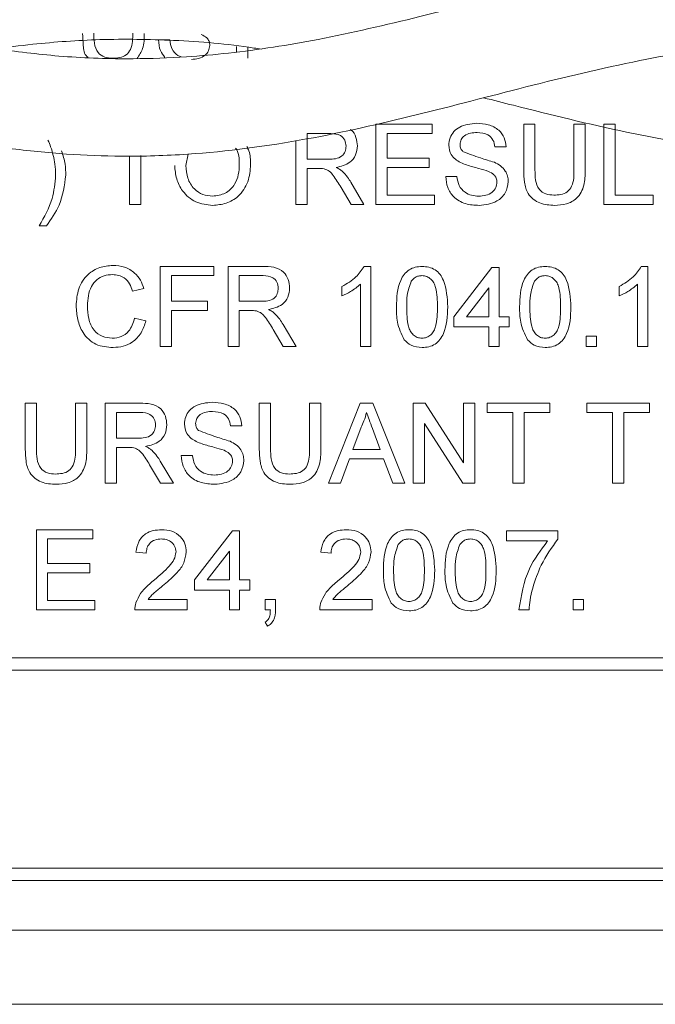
# Paper-space layout 'Sheet1' of a CAD drawing. Header units: millimetres. Extents: x 0 to 864, y 0 to 559.
# Tile 23 of 79: x 384 to 397, y 425 to 446. Entities that reach past the tile are written whole.
import ezdxf

# ---------------------------------------------------------------- set-up
doc = ezdxf.new("R2010")
doc.units = ezdxf.units.MM

psp = doc.layouts.new('Sheet1')

# ---------------------------------------------------------------- linework, layer by layer
at = {"color": 7, "linetype": 'Continuous', "lineweight": 15}
for p, q in [((386.714, 445.255), (386.946, 445.255)), ((388.315, 445.008), (388.315, 445.121)), ((388.546, 445.099), (388.546, 444.876)), ((391.174, 443.522), (392.332, 443.522)), ((391.174, 441.879), (391.174, 443.522)), ((392.332, 443.522), (392.332, 443.332)), ((394.207, 442.577), (394.207, 443.522)), ((394.207, 443.522), (394.438, 443.522)), ((394.438, 443.522), (394.438, 442.587)), ((395.238, 443.522), (395.47, 443.522)), ((395.238, 442.587), (395.238, 443.522)), ((395.47, 443.522), (395.47, 442.577)), ((395.849, 441.879), (395.849, 443.522)), ((395.849, 443.522), (396.081, 443.522)), ((396.081, 443.522), (396.081, 442.069)), ((390.253, 443.332), (389.763, 443.332)), ((389.763, 443.332), (389.763, 442.806)), ((392.332, 443.332), (391.406, 443.332)), ((391.406, 443.332), (391.406, 442.827)), ((389.531, 441.879), (389.531, 443.193)), ((393.849, 443.058), (393.617, 443.058)), ((386.12, 441.879), (386.12, 442.873)), ((386.352, 442.88), (386.352, 441.879)), ((387.326, 442.911), (387.278, 442.676)), ((389.763, 442.806), (390.203, 442.806)), ((391.406, 442.827), (392.269, 442.827)), ((392.269, 442.827), (392.269, 442.637)), ((390, 442.616), (389.763, 442.616)), ((389.763, 442.616), (389.763, 441.879)), ((392.269, 442.637), (391.406, 442.637)), ((391.406, 442.637), (391.406, 442.069)), ((392.606, 442.448), (392.838, 442.448)), ((390.66, 442.332), (390.93, 441.879)), ((390.664, 441.879), (390.459, 442.226)), ((391.406, 442.069), (392.374, 442.069)), ((392.374, 442.069), (392.374, 441.879)), ((396.081, 442.069), (396.86, 442.069)), ((396.86, 442.069), (396.86, 441.879)), ((386.352, 441.879), (386.12, 441.879)), ((389.763, 441.879), (389.531, 441.879)), ((390.93, 441.879), (390.664, 441.879)), ((392.374, 441.879), (391.174, 441.879)), ((396.86, 441.879), (395.849, 441.879)), ((384.414, 441.437), (384.267, 441.437)), ((386.752, 438.963), (386.752, 440.606)), ((386.752, 440.606), (387.847, 440.606)), ((387.847, 440.606), (387.847, 440.417)), ((388.142, 438.963), (388.142, 440.606)), ((388.142, 440.606), (388.854, 440.606)), ((390.933, 440.606), (391.069, 440.606)), ((391.069, 440.606), (391.069, 438.963)), ((392.775, 439.574), (393.554, 440.585)), ((393.554, 440.585), (393.701, 440.585)), ((393.701, 440.585), (393.701, 439.574)), ((396.619, 440.606), (396.755, 440.606)), ((396.755, 440.606), (396.755, 438.963)), ((386.983, 440.417), (386.983, 439.89)), ((387.847, 440.417), (386.983, 440.417)), ((388.863, 440.417), (388.373, 440.417)), ((388.373, 440.417), (388.373, 439.89)), ((390.858, 438.963), (390.858, 440.243)), ((396.544, 438.963), (396.544, 440.243)), ((386.415, 440.15), (386.183, 440.1)), ((390.479, 440.001), (390.479, 440.195)), ((393.491, 440.166), (393.035, 439.574)), ((393.491, 439.574), (393.491, 440.166)), ((396.165, 440.001), (396.165, 440.195)), ((386.983, 439.89), (387.72, 439.89)), ((387.72, 439.89), (387.72, 439.701)), ((388.373, 439.89), (388.813, 439.89)), ((386.983, 439.701), (386.983, 438.963)), ((387.72, 439.701), (386.983, 439.701)), ((388.61, 439.701), (388.373, 439.701)), ((388.373, 439.701), (388.373, 438.963)), ((386.225, 439.543), (386.457, 439.489)), ((389.27, 439.417), (389.54, 438.963)), ((392.775, 439.364), (392.775, 439.574)), ((393.035, 439.574), (393.491, 439.574)), ((393.701, 439.574), (393.912, 439.574)), ((393.912, 439.574), (393.912, 439.364)), ((389.274, 438.963), (389.07, 439.31)), ((393.491, 439.364), (392.775, 439.364)), ((393.491, 438.963), (393.491, 439.364)), ((393.701, 439.364), (393.701, 438.963)), ((393.912, 439.364), (393.701, 439.364)), ((395.491, 439.174), (395.702, 439.174)), ((395.491, 438.963), (395.491, 439.174)), ((395.702, 439.174), (395.702, 438.963)), ((386.983, 438.963), (386.752, 438.963)), ((388.373, 438.963), (388.142, 438.963)), ((389.54, 438.963), (389.274, 438.963)), ((391.069, 438.963), (390.858, 438.963)), ((393.701, 438.963), (393.491, 438.963)), ((395.702, 438.963), (395.491, 438.963)), ((396.755, 438.963), (396.544, 438.963)), ((383.981, 436.853), (383.981, 437.798)), ((383.981, 437.798), (384.213, 437.798)), ((384.213, 437.798), (384.213, 436.864)), ((385.013, 437.798), (385.244, 437.798)), ((385.013, 436.864), (385.013, 437.798)), ((385.244, 437.798), (385.244, 436.853)), ((385.624, 436.156), (385.624, 437.798)), ((385.624, 437.798), (386.336, 437.798)), ((386.345, 437.609), (385.855, 437.609)), ((385.855, 437.609), (385.855, 437.082)), ((388.782, 436.853), (388.782, 437.798)), ((388.782, 437.798), (389.014, 437.798)), ((389.014, 437.798), (389.014, 436.864)), ((389.814, 437.798), (390.046, 437.798)), ((389.814, 436.864), (389.814, 437.798)), ((390.046, 437.798), (390.046, 436.853)), ((390.2, 436.156), (390.852, 437.798)), ((390.852, 437.798), (391.114, 437.798)), ((391.114, 437.798), (391.766, 436.156)), ((391.941, 436.156), (391.941, 437.798)), ((391.941, 437.798), (392.186, 437.798)), ((392.186, 437.798), (392.973, 436.573)), ((392.973, 436.573), (392.973, 437.798)), ((392.973, 437.798), (393.205, 437.798)), ((393.205, 437.798), (393.205, 436.156)), ((393.457, 437.798), (394.742, 437.798)), ((393.457, 437.609), (393.457, 437.798)), ((393.984, 437.609), (393.457, 437.609)), ((393.984, 436.156), (393.984, 437.609)), ((394.742, 437.609), (394.216, 437.609)), ((394.216, 437.609), (394.216, 436.156)), ((394.742, 437.798), (394.742, 437.609)), ((395.5, 437.609), (395.5, 437.798)), ((395.5, 437.798), (396.785, 437.798)), ((396.027, 437.609), (395.5, 437.609)), ((396.027, 436.156), (396.027, 437.609)), ((396.785, 437.609), (396.258, 437.609)), ((396.258, 437.609), (396.258, 436.156)), ((396.785, 437.798), (396.785, 437.609)), ((388.424, 437.335), (388.193, 437.335)), ((390.871, 437.306), (390.703, 436.851)), ((391.263, 436.851), (391.104, 437.283)), ((392.96, 436.156), (392.173, 437.382)), ((392.173, 437.382), (392.173, 436.156)), ((385.855, 437.082), (386.295, 437.082)), ((386.092, 436.893), (385.855, 436.893)), ((385.855, 436.893), (385.855, 436.156)), ((390.703, 436.851), (391.263, 436.851)), ((386.752, 436.609), (387.022, 436.156)), ((387.182, 436.724), (387.414, 436.724)), ((390.633, 436.661), (390.446, 436.156)), ((391.333, 436.661), (390.633, 436.661)), ((391.52, 436.156), (391.333, 436.661)), ((386.756, 436.156), (386.551, 436.503)), ((385.855, 436.156), (385.624, 436.156)), ((387.022, 436.156), (386.756, 436.156)), ((390.446, 436.156), (390.2, 436.156)), ((391.766, 436.156), (391.52, 436.156)), ((392.173, 436.156), (391.941, 436.156)), ((393.205, 436.156), (392.96, 436.156)), ((394.216, 436.156), (393.984, 436.156)), ((396.258, 436.156), (396.027, 436.156)), ((384.21, 433.561), (384.21, 435.204)), ((384.21, 435.204), (385.368, 435.204)), ((385.368, 435.204), (385.368, 435.014)), ((387.453, 434.172), (388.232, 435.183)), ((388.232, 435.183), (388.379, 435.183)), ((388.379, 435.183), (388.379, 434.172)), ((393.855, 434.972), (393.855, 435.183)), ((393.855, 435.183), (394.908, 435.183)), ((394.908, 435.183), (394.908, 435.012)), ((385.368, 435.014), (384.441, 435.014)), ((384.441, 435.014), (384.441, 434.509)), ((394.697, 434.972), (393.855, 434.972)), ((386.463, 434.719), (386.252, 434.74)), ((388.169, 434.763), (387.713, 434.172)), ((388.169, 434.172), (388.169, 434.763)), ((390.254, 434.719), (390.043, 434.74)), ((384.441, 434.509), (385.305, 434.509)), ((385.305, 434.509), (385.305, 434.319)), ((385.305, 434.319), (384.441, 434.319)), ((384.441, 434.319), (384.441, 433.751)), ((387.453, 433.961), (387.453, 434.172)), ((387.713, 434.172), (388.169, 434.172)), ((388.379, 434.172), (388.59, 434.172)), ((388.59, 434.172), (388.59, 433.961)), ((388.169, 433.961), (387.453, 433.961)), ((388.169, 433.561), (388.169, 433.961)), ((388.59, 433.961), (388.379, 433.961)), ((388.379, 433.961), (388.379, 433.561)), ((386.502, 433.772), (387.305, 433.772)), ((387.305, 433.772), (387.305, 433.561)), ((388.906, 433.561), (388.906, 433.772)), ((388.906, 433.772), (389.116, 433.772)), ((389.116, 433.772), (389.116, 433.561)), ((390.292, 433.772), (391.096, 433.772)), ((391.096, 433.772), (391.096, 433.561)), ((395.223, 433.561), (395.223, 433.772)), ((395.223, 433.772), (395.434, 433.772)), ((395.434, 433.772), (395.434, 433.561)), ((385.41, 433.561), (384.21, 433.561)), ((384.441, 433.751), (385.41, 433.751)), ((385.41, 433.751), (385.41, 433.561)), ((387.305, 433.561), (386.231, 433.561)), ((388.379, 433.561), (388.169, 433.561)), ((389.01, 433.561), (388.906, 433.561)), ((391.096, 433.561), (390.022, 433.561)), ((394.318, 433.561), (394.107, 433.561)), ((395.434, 433.561), (395.223, 433.561)), ((388.948, 433.224), (388.906, 433.308)), ((339.429, 432.577), (402.929, 432.577)), ((339.175, 432.323), (403.183, 432.323)), ((339.683, 428.259), (402.675, 428.259)), ((339.683, 428.005), (402.675, 428.005)), ((339.683, 426.989), (402.675, 426.989)), ((410.041, 425.465), (296.757, 425.465))]:
    psp.add_line(p, q, dxfattribs=at)
for points, knots in [([(393.39, 446.068), (393.053, 446.155), (392.015, 446.422), (390.363, 446.817), (388.761, 447.09), (387.544, 447.216), (386.487, 447.276), (385.227, 447.265), (383.352, 447.104), (381.149, 446.681), (378.836, 446.079), (376.842, 445.567), (375.1, 445.192), (373.507, 444.961), (372.017, 444.854), (370.498, 444.879), (369.424, 444.958), (368.852, 445.056), (368.827, 445.061)], [0, 0, 0, 0, 0.041116, 0.126839, 0.201641, 0.236586, 0.275529, 0.331082, 0.391614, 0.504354, 0.599834, 0.673973, 0.748088, 0.812627, 0.868732, 0.930012, 0.996911, 1, 1, 1, 1]), ([(407.99, 446.067), (407.458, 446.205), (406.105, 446.556), (403.826, 447.055), (401.207, 447.328), (398.721, 447.208), (396.428, 446.822), (394.268, 446.301), (392.118, 445.732), (390.072, 445.257), (388.477, 445.006), (387.212, 444.894), (386.079, 444.854), (384.791, 444.891), (383.873, 445.007), (383.432, 445.063)], [0, 0, 0, 0, 0.064975, 0.165211, 0.278252, 0.384403, 0.470715, 0.557841, 0.648267, 0.733284, 0.808073, 0.843296, 0.887753, 0.946051, 1, 1, 1, 1]), ([(385.262, 444.899), (385.257, 444.903), (385.189, 444.956), (385.171, 445.148), (385.161, 445.305), (385.156, 445.384)], [0, 0, 0, 0, 0.031432, 0.514513, 1, 1, 1, 1]), ([(385.387, 445.395), (385.388, 445.326), (385.389, 445.187), (385.45, 444.992), (385.609, 444.888), (385.718, 444.88), (385.773, 444.876)], [0, 0, 0, 0, 0.281788, 0.560122, 0.779386, 1, 1, 1, 1]), ([(385.773, 444.876), (385.822, 444.878), (385.918, 444.883), (386.059, 444.933), (386.187, 445.112), (386.187, 445.278), (386.188, 445.395)], [0, 0, 0, 0, 0.187561, 0.374239, 0.559719, 1, 1, 1, 1]), ([(386.419, 445.384), (386.421, 445.278), (386.424, 445.091), (386.319, 444.938), (386.274, 444.871)], [0, 0, 0, 0, 0.564698, 1, 1, 1, 1]), ([(387.767, 445.142), (387.764, 445.17), (387.759, 445.227), (387.699, 445.313), (387.633, 445.344), (387.592, 445.363)], [0, 0, 0, 0, 0.280089, 0.55997, 1, 1, 1, 1]), ([(393.384, 444.067), (393.588, 444.015), (394.565, 443.767), (396.105, 443.384), (397.975, 443.046), (399.464, 442.892), (400.636, 442.859), (401.544, 442.882), (402.429, 442.942), (403.518, 443.071), (405.192, 443.363), (407.269, 443.873), (409.652, 444.503), (412.011, 445.022), (414.312, 445.286), (416.32, 445.278), (417.484, 445.126), (417.945, 445.066)], [0, 0, 0, 0, 0.0248691, 0.1193259, 0.1879386, 0.253393, 0.300813, 0.3318904, 0.3650213, 0.4089109, 0.4650594, 0.5693503, 0.6624103, 0.7560686, 0.8576991, 0.9435967, 1, 1, 1, 1]), ([(364.182, 444.067), (364.519, 443.98), (365.557, 443.713), (367.21, 443.317), (368.811, 443.045), (370.028, 442.919), (371.086, 442.859), (372.345, 442.87), (374.22, 443.031), (376.423, 443.454), (378.736, 444.056), (380.73, 444.568), (382.472, 444.942), (384.065, 445.174), (385.555, 445.281), (387.074, 445.257), (388.175, 445.173), (388.773, 445.07), (388.825, 445.061)], [0, 0, 0, 0, 0.0409828, 0.1264285, 0.2009881, 0.2358205, 0.2746371, 0.3300103, 0.3903459, 0.5027215, 0.5978919, 0.6717913, 0.7456665, 0.8099966, 0.8659194, 0.9270018, 0.9936838, 1, 1, 1, 1]), ([(378.779, 444.067), (378.926, 444.03), (379.846, 443.797), (381.468, 443.387), (383.338, 443.049), (384.812, 442.901), (386.036, 442.853), (387.669, 442.904), (389.691, 443.172), (392.001, 443.701), (394.28, 444.304), (396.369, 444.809), (398.225, 445.123), (399.669, 445.255), (400.917, 445.276), (402.038, 445.233), (402.786, 445.143), (403.183, 445.095)], [0, 0, 0, 0, 0.018114, 0.113159, 0.199181, 0.247824, 0.294449, 0.350158, 0.450043, 0.541922, 0.634173, 0.730126, 0.798781, 0.862447, 0.907988, 0.95124, 1, 1, 1, 1]), ([(386.848, 444.891), (386.813, 444.938), (386.733, 445.045), (386.721, 445.179), (386.714, 445.255)], [0, 0, 0, 0, 0.432651, 1, 1, 1, 1]), ([(386.946, 445.255), (386.955, 445.193), (386.975, 445.07), (387.076, 444.944), (387.157, 444.912), (387.181, 444.903)], [0, 0, 0, 0, 0.41794, 0.832023, 1, 1, 1, 1]), ([(387.392, 444.855), (387.441, 444.858), (387.54, 444.864), (387.667, 444.925), (387.75, 445.026), (387.762, 445.103), (387.767, 445.142)], [0, 0, 0, 0, 0.280917, 0.560813, 0.780502, 1, 1, 1, 1]), ([(392.669, 443.093), (392.675, 443.143), (392.686, 443.245), (392.768, 443.378), (392.946, 443.514), (393.118, 443.531), (393.239, 443.543)], [0, 0, 0, 0, 0.187029, 0.374124, 0.56114, 1, 1, 1, 1]), ([(393.239, 443.543), (393.321, 443.538), (393.483, 443.527), (393.693, 443.424), (393.822, 443.25), (393.84, 443.122), (393.849, 443.058)], [0, 0, 0, 0, 0.2807972, 0.5601508, 0.7798767, 1, 1, 1, 1]), ([(390.563, 443.074), (390.558, 443.117), (390.548, 443.203), (390.434, 443.321), (390.322, 443.328), (390.253, 443.332)], [0, 0, 0, 0, 0.280406, 0.559981, 1, 1, 1, 1]), ([(390.644, 443.416), (390.653, 443.412), (390.716, 443.384), (390.774, 443.252), (390.788, 443.136), (390.795, 443.079)], [0, 0, 0, 0, 0.075566, 0.537385, 1, 1, 1, 1]), ([(393.249, 443.353), (393.204, 443.352), (393.115, 443.348), (392.996, 443.302), (392.915, 443.213), (392.906, 443.143), (392.901, 443.108)], [0, 0, 0, 0, 0.28129, 0.56082, 0.78068, 1, 1, 1, 1]), ([(393.617, 443.058), (393.608, 443.107), (393.59, 443.205), (393.458, 443.34), (393.328, 443.348), (393.249, 443.353)], [0, 0, 0, 0, 0.281097, 0.560287, 1, 1, 1, 1]), ([(384.555, 442.884), (384.539, 442.944), (384.511, 443.05), (384.467, 443.152), (384.448, 443.196)], [0, 0, 0, 0, 0.559967, 1, 1, 1, 1]), ([(388.529, 443.065), (388.543, 443.036), (388.601, 442.923), (388.603, 442.794), (388.605, 442.698)], [0, 0, 0, 0, 0.250939, 1, 1, 1, 1]), ([(390.203, 442.806), (390.251, 442.807), (390.346, 442.808), (390.478, 442.855), (390.551, 442.961), (390.559, 443.036), (390.563, 443.074)], [0, 0, 0, 0, 0.281563, 0.560238, 0.779872, 1, 1, 1, 1]), ([(390.795, 443.079), (390.788, 443.015), (390.775, 442.887), (390.623, 442.697), (390.459, 442.66), (390.359, 442.637)], [0, 0, 0, 0, 0.280517, 0.560502, 1, 1, 1, 1]), ([(392.912, 442.738), (392.875, 442.759), (392.801, 442.801), (392.695, 442.916), (392.679, 443.026), (392.669, 443.093)], [0, 0, 0, 0, 0.281445, 0.562273, 1, 1, 1, 1]), ([(392.901, 443.108), (392.904, 443.077), (392.909, 443.023), (392.944, 442.981), (392.96, 442.963)], [0, 0, 0, 0, 0.559617, 1, 1, 1, 1]), ([(384.604, 442.479), (384.601, 442.556), (384.596, 442.692), (384.568, 442.825), (384.555, 442.884)], [0, 0, 0, 0, 0.55993, 1, 1, 1, 1]), ([(384.727, 442.975), (384.755, 442.885), (384.806, 442.723), (384.812, 442.554), (384.814, 442.48)], [0, 0, 0, 0, 0.559823, 1, 1, 1, 1]), ([(388.373, 442.699), (388.373, 442.792), (388.373, 442.912), (388.312, 443.012), (388.297, 443.035)], [0, 0, 0, 0, 0.7666923, 1, 1, 1, 1]), ([(392.96, 442.963), (393.079, 442.918), (393.291, 442.837), (393.509, 442.771), (393.606, 442.742)], [0, 0, 0, 0, 0.558382, 1, 1, 1, 1]), ([(387.826, 441.858), (387.707, 441.872), (387.47, 441.899), (387.207, 442.123), (387.071, 442.4), (387.055, 442.586), (387.047, 442.679)], [0, 0, 0, 0, 0.2796, 0.558765, 0.77931, 1, 1, 1, 1]), ([(387.278, 442.676), (387.284, 442.588), (387.295, 442.413), (387.427, 442.198), (387.618, 442.067), (387.756, 442.054), (387.825, 442.048)], [0, 0, 0, 0, 0.2806566, 0.559885, 0.7798492, 1, 1, 1, 1]), ([(387.825, 442.048), (387.915, 442.059), (388.095, 442.082), (388.282, 442.27), (388.363, 442.488), (388.37, 442.629), (388.373, 442.699)], [0, 0, 0, 0, 0.2791, 0.558192, 0.778806, 1, 1, 1, 1]), ([(388.605, 442.698), (388.595, 442.577), (388.574, 442.337), (388.382, 442.045), (388.109, 441.885), (387.92, 441.867), (387.826, 441.858)], [0, 0, 0, 0, 0.280353, 0.559502, 0.779635, 1, 1, 1, 1]), ([(393.484, 442.556), (393.419, 442.577), (393.312, 442.611), (393.161, 442.649), (393.033, 442.686), (392.952, 442.72), (392.912, 442.738)], [0, 0, 0, 0, 0.339939, 0.560025, 0.780082, 1, 1, 1, 1]), ([(393.606, 442.742), (393.649, 442.72), (393.736, 442.676), (393.83, 442.575), (393.883, 442.46), (393.888, 442.384), (393.891, 442.345)], [0, 0, 0, 0, 0.280371, 0.559909, 0.779859, 1, 1, 1, 1]), ([(384.267, 441.437), (384.371, 441.619), (384.558, 441.944), (384.59, 442.316), (384.604, 442.479)], [0, 0, 0, 0, 0.560024, 1, 1, 1, 1]), ([(384.814, 442.48), (384.786, 442.267), (384.734, 441.886), (384.512, 441.574), (384.414, 441.437)], [0, 0, 0, 0, 0.558713, 1, 1, 1, 1]), ([(390.115, 442.609), (390.093, 442.611), (390.055, 442.616), (390.017, 442.616), (390, 442.616)], [0, 0, 0, 0, 0.559853, 1, 1, 1, 1]), ([(390.459, 442.226), (390.409, 442.31), (390.338, 442.427), (390.224, 442.566), (390.151, 442.594), (390.115, 442.609)], [0, 0, 0, 0, 0.56088, 0.780729, 1, 1, 1, 1]), ([(390.359, 442.637), (390.385, 442.625), (390.43, 442.602), (390.47, 442.57), (390.487, 442.556)], [0, 0, 0, 0, 0.56012, 1, 1, 1, 1]), ([(390.487, 442.556), (390.524, 442.518), (390.589, 442.449), (390.638, 442.368), (390.66, 442.332)], [0, 0, 0, 0, 0.559794, 1, 1, 1, 1]), ([(393.294, 441.858), (393.198, 441.863), (393.007, 441.873), (392.767, 442.01), (392.632, 442.223), (392.615, 442.373), (392.606, 442.448)], [0, 0, 0, 0, 0.280814, 0.559563, 0.77962, 1, 1, 1, 1]), ([(392.838, 442.448), (392.847, 442.385), (392.866, 442.26), (392.987, 442.124), (393.136, 442.058), (393.235, 442.051), (393.284, 442.048)], [0, 0, 0, 0, 0.280632, 0.558674, 0.779197, 1, 1, 1, 1]), ([(393.659, 442.334), (393.656, 442.362), (393.651, 442.419), (393.591, 442.505), (393.525, 442.537), (393.484, 442.556)], [0, 0, 0, 0, 0.280089, 0.55997, 1, 1, 1, 1]), ([(394.842, 441.858), (394.738, 441.864), (394.53, 441.875), (394.284, 442.069), (394.214, 442.333), (394.209, 442.495), (394.207, 442.577)], [0, 0, 0, 0, 0.280729, 0.557904, 0.778403, 1, 1, 1, 1]), ([(394.438, 442.587), (394.439, 442.518), (394.44, 442.38), (394.501, 442.185), (394.659, 442.08), (394.769, 442.072), (394.824, 442.069)], [0, 0, 0, 0, 0.281788, 0.560122, 0.779386, 1, 1, 1, 1]), ([(394.824, 442.069), (394.872, 442.071), (394.968, 442.075), (395.11, 442.126), (395.238, 442.305), (395.238, 442.471), (395.238, 442.587)], [0, 0, 0, 0, 0.187561, 0.374239, 0.559719, 1, 1, 1, 1]), ([(395.47, 442.577), (395.468, 442.473), (395.465, 442.269), (395.327, 442), (395.085, 441.871), (394.923, 441.862), (394.842, 441.858)], [0, 0, 0, 0, 0.281627, 0.559158, 0.778983, 1, 1, 1, 1]), ([(393.284, 442.048), (393.333, 442.051), (393.432, 442.057), (393.559, 442.117), (393.642, 442.218), (393.653, 442.296), (393.659, 442.334)], [0, 0, 0, 0, 0.280917, 0.560813, 0.780502, 1, 1, 1, 1]), ([(393.891, 442.345), (393.878, 442.265), (393.851, 442.105), (393.628, 441.896), (393.421, 441.873), (393.294, 441.858)], [0, 0, 0, 0, 0.2799417, 0.5600797, 1, 1, 1, 1]), ([(385.025, 439.797), (385.034, 439.915), (385.051, 440.152), (385.234, 440.442), (385.503, 440.601), (385.689, 440.619), (385.782, 440.627)], [0, 0, 0, 0, 0.280492, 0.55957, 0.779615, 1, 1, 1, 1]), ([(385.771, 440.438), (385.712, 440.434), (385.597, 440.426), (385.441, 440.337), (385.282, 440.136), (385.267, 439.937), (385.257, 439.798)], [0, 0, 0, 0, 0.187223, 0.373906, 0.560736, 1, 1, 1, 1]), ([(386.183, 440.1), (386.165, 440.151), (386.129, 440.253), (386.027, 440.37), (385.898, 440.43), (385.813, 440.435), (385.771, 440.438)], [0, 0, 0, 0, 0.280553, 0.559739, 0.779654, 1, 1, 1, 1]), ([(385.782, 440.627), (385.862, 440.621), (386.023, 440.609), (386.22, 440.49), (386.352, 440.329), (386.394, 440.209), (386.415, 440.15)], [0, 0, 0, 0, 0.280081, 0.559449, 0.779549, 1, 1, 1, 1]), ([(388.854, 440.606), (388.93, 440.605), (389.08, 440.604), (389.283, 440.514), (389.387, 440.341), (389.399, 440.222), (389.405, 440.163)], [0, 0, 0, 0, 0.281671, 0.559202, 0.779411, 1, 1, 1, 1]), ([(390.479, 440.195), (390.582, 440.253), (390.764, 440.357), (390.882, 440.53), (390.933, 440.606)], [0, 0, 0, 0, 0.560427, 1, 1, 1, 1]), ([(391.595, 439.774), (391.602, 439.963), (391.609, 440.2), (391.749, 440.444), (391.851, 440.541), (391.982, 440.598), (392.075, 440.603), (392.122, 440.606)], [0, 0, 0, 0, 0.499149, 0.624522, 0.749597, 0.874674, 1, 1, 1, 1]), ([(392.122, 440.606), (392.168, 440.603), (392.261, 440.597), (392.392, 440.541), (392.497, 440.446), (392.627, 440.196), (392.639, 439.961), (392.648, 439.774)], [0, 0, 0, 0, 0.125373, 0.250644, 0.375698, 0.501113, 1, 1, 1, 1]), ([(394.122, 439.774), (394.129, 439.963), (394.136, 440.2), (394.276, 440.444), (394.379, 440.541), (394.509, 440.598), (394.602, 440.603), (394.649, 440.606)], [0, 0, 0, 0, 0.499149, 0.624522, 0.749597, 0.874674, 1, 1, 1, 1]), ([(394.649, 440.606), (394.695, 440.603), (394.788, 440.597), (394.919, 440.541), (395.024, 440.446), (395.154, 440.196), (395.166, 439.961), (395.175, 439.774)], [0, 0, 0, 0, 0.125373, 0.250644, 0.375698, 0.501113, 1, 1, 1, 1]), ([(396.165, 440.195), (396.268, 440.253), (396.45, 440.357), (396.568, 440.53), (396.619, 440.606)], [0, 0, 0, 0, 0.560427, 1, 1, 1, 1]), ([(389.173, 440.158), (389.168, 440.201), (389.158, 440.287), (389.044, 440.405), (388.932, 440.412), (388.863, 440.417)], [0, 0, 0, 0, 0.280406, 0.559981, 1, 1, 1, 1]), ([(390.858, 440.243), (390.793, 440.189), (390.677, 440.092), (390.54, 440.029), (390.479, 440.001)], [0, 0, 0, 0, 0.5596859, 1, 1, 1, 1]), ([(391.901, 440.304), (391.867, 440.208), (391.805, 440.037), (391.806, 439.855), (391.806, 439.774)], [0, 0, 0, 0, 0.558059, 1, 1, 1, 1]), ([(392.119, 440.417), (392.096, 440.415), (392.048, 440.412), (391.968, 440.378), (391.926, 440.332), (391.901, 440.304)], [0, 0, 0, 0, 0.280453, 0.560688, 1, 1, 1, 1]), ([(392.438, 439.774), (392.436, 439.909), (392.434, 440.077), (392.368, 440.269), (392.305, 440.348), (392.22, 440.407), (392.153, 440.413), (392.119, 440.417)], [0, 0, 0, 0, 0.5003519, 0.6255292, 0.7505162, 0.8752553, 1, 1, 1, 1]), ([(394.428, 440.304), (394.394, 440.208), (394.332, 440.037), (394.333, 439.855), (394.333, 439.774)], [0, 0, 0, 0, 0.558059, 1, 1, 1, 1]), ([(394.646, 440.417), (394.623, 440.415), (394.575, 440.412), (394.495, 440.378), (394.453, 440.332), (394.428, 440.304)], [0, 0, 0, 0, 0.280453, 0.560688, 1, 1, 1, 1]), ([(394.965, 439.774), (394.963, 439.909), (394.961, 440.077), (394.895, 440.269), (394.832, 440.348), (394.747, 440.407), (394.68, 440.413), (394.646, 440.417)], [0, 0, 0, 0, 0.500352, 0.625529, 0.750516, 0.875255, 1, 1, 1, 1]), ([(396.544, 440.243), (396.479, 440.189), (396.363, 440.092), (396.225, 440.029), (396.165, 440.001)], [0, 0, 0, 0, 0.559686, 1, 1, 1, 1]), ([(388.813, 439.89), (388.861, 439.891), (388.956, 439.893), (389.088, 439.939), (389.161, 440.046), (389.169, 440.121), (389.173, 440.158)], [0, 0, 0, 0, 0.281563, 0.560238, 0.779872, 1, 1, 1, 1]), ([(389.405, 440.163), (389.398, 440.099), (389.385, 439.971), (389.233, 439.781), (389.07, 439.744), (388.969, 439.722)], [0, 0, 0, 0, 0.2805174, 0.5605016, 1, 1, 1, 1]), ([(385.786, 438.942), (385.663, 438.951), (385.418, 438.969), (385.158, 439.219), (385.045, 439.512), (385.032, 439.702), (385.025, 439.797)], [0, 0, 0, 0, 0.279955, 0.558088, 0.778912, 1, 1, 1, 1]), ([(385.257, 439.798), (385.261, 439.71), (385.27, 439.534), (385.366, 439.298), (385.557, 439.156), (385.695, 439.14), (385.765, 439.132)], [0, 0, 0, 0, 0.281245, 0.5607156, 0.780138, 1, 1, 1, 1]), ([(388.725, 439.693), (388.703, 439.696), (388.666, 439.701), (388.627, 439.701), (388.61, 439.701)], [0, 0, 0, 0, 0.559853, 1, 1, 1, 1]), ([(389.07, 439.31), (389.019, 439.394), (388.949, 439.511), (388.834, 439.65), (388.761, 439.679), (388.725, 439.693)], [0, 0, 0, 0, 0.56088, 0.780729, 1, 1, 1, 1]), ([(388.969, 439.722), (388.995, 439.709), (389.04, 439.686), (389.08, 439.655), (389.097, 439.641)], [0, 0, 0, 0, 0.56012, 1, 1, 1, 1]), ([(389.097, 439.641), (389.134, 439.602), (389.199, 439.534), (389.249, 439.453), (389.27, 439.417)], [0, 0, 0, 0, 0.559794, 1, 1, 1, 1]), ([(391.755, 439.101), (391.699, 439.22), (391.598, 439.434), (391.596, 439.669), (391.595, 439.774)], [0, 0, 0, 0, 0.5579733, 1, 1, 1, 1]), ([(391.806, 439.774), (391.808, 439.64), (391.81, 439.473), (391.874, 439.28), (391.937, 439.202), (392.021, 439.142), (392.088, 439.135), (392.122, 439.132)], [0, 0, 0, 0, 0.500363, 0.625568, 0.750538, 0.875304, 1, 1, 1, 1]), ([(392.122, 439.132), (392.155, 439.136), (392.222, 439.143), (392.306, 439.202), (392.37, 439.281), (392.434, 439.472), (392.436, 439.64), (392.438, 439.774)], [0, 0, 0, 0, 0.1246563, 0.2494203, 0.3743874, 0.4995905, 1, 1, 1, 1]), ([(392.648, 439.774), (392.642, 439.584), (392.634, 439.347), (392.495, 439.103), (392.392, 439.006), (392.261, 438.95), (392.168, 438.945), (392.122, 438.942)], [0, 0, 0, 0, 0.499115, 0.624458, 0.749554, 0.874658, 1, 1, 1, 1]), ([(394.282, 439.101), (394.226, 439.22), (394.126, 439.434), (394.123, 439.669), (394.122, 439.774)], [0, 0, 0, 0, 0.557973, 1, 1, 1, 1]), ([(394.333, 439.774), (394.335, 439.64), (394.337, 439.473), (394.401, 439.28), (394.465, 439.202), (394.548, 439.142), (394.615, 439.135), (394.649, 439.132)], [0, 0, 0, 0, 0.500363, 0.625568, 0.750538, 0.875304, 1, 1, 1, 1]), ([(394.649, 439.132), (394.682, 439.136), (394.749, 439.143), (394.833, 439.202), (394.897, 439.281), (394.961, 439.472), (394.963, 439.64), (394.965, 439.774)], [0, 0, 0, 0, 0.124656, 0.24942, 0.374387, 0.49959, 1, 1, 1, 1]), ([(395.175, 439.774), (395.169, 439.584), (395.161, 439.347), (395.022, 439.103), (394.919, 439.006), (394.788, 438.95), (394.695, 438.945), (394.649, 438.942)], [0, 0, 0, 0, 0.499115, 0.624458, 0.749554, 0.874658, 1, 1, 1, 1]), ([(385.765, 439.132), (385.828, 439.138), (385.954, 439.15), (386.146, 439.29), (386.195, 439.447), (386.225, 439.543)], [0, 0, 0, 0, 0.280711, 0.560905, 1, 1, 1, 1]), ([(386.457, 439.489), (386.43, 439.405), (386.375, 439.237), (386.202, 439.054), (385.994, 438.956), (385.856, 438.947), (385.786, 438.942)], [0, 0, 0, 0, 0.280256, 0.559546, 0.779589, 1, 1, 1, 1]), ([(392.122, 438.942), (392.043, 438.949), (391.902, 438.961), (391.8, 439.058), (391.755, 439.101)], [0, 0, 0, 0, 0.559716, 1, 1, 1, 1]), ([(394.649, 438.942), (394.57, 438.949), (394.429, 438.961), (394.327, 439.058), (394.282, 439.101)], [0, 0, 0, 0, 0.559716, 1, 1, 1, 1]), ([(387.245, 437.37), (387.251, 437.42), (387.262, 437.522), (387.343, 437.654), (387.521, 437.791), (387.694, 437.808), (387.815, 437.82)], [0, 0, 0, 0, 0.187029, 0.374124, 0.56114, 1, 1, 1, 1]), ([(387.815, 437.82), (387.897, 437.814), (388.059, 437.804), (388.269, 437.701), (388.398, 437.526), (388.416, 437.399), (388.424, 437.335)], [0, 0, 0, 0, 0.280797, 0.560151, 0.779877, 1, 1, 1, 1]), ([(386.336, 437.798), (386.412, 437.798), (386.562, 437.796), (386.765, 437.707), (386.869, 437.533), (386.881, 437.415), (386.887, 437.356)], [0, 0, 0, 0, 0.2816712, 0.5592017, 0.779411, 1, 1, 1, 1]), ([(386.655, 437.351), (386.65, 437.394), (386.64, 437.479), (386.526, 437.598), (386.414, 437.605), (386.345, 437.609)], [0, 0, 0, 0, 0.280406, 0.559981, 1, 1, 1, 1]), ([(387.825, 437.63), (387.78, 437.628), (387.691, 437.625), (387.572, 437.579), (387.491, 437.49), (387.482, 437.42), (387.477, 437.385)], [0, 0, 0, 0, 0.28129, 0.56082, 0.78068, 1, 1, 1, 1]), ([(388.193, 437.335), (388.184, 437.384), (388.166, 437.482), (388.034, 437.616), (387.904, 437.625), (387.825, 437.63)], [0, 0, 0, 0, 0.2810967, 0.5602874, 1, 1, 1, 1]), ([(390.983, 437.609), (390.967, 437.55), (390.939, 437.446), (390.892, 437.348), (390.871, 437.306)], [0, 0, 0, 0, 0.559915, 1, 1, 1, 1]), ([(391.104, 437.283), (391.081, 437.343), (391.041, 437.452), (391.001, 437.561), (390.983, 437.609)], [0, 0, 0, 0, 0.560002, 1, 1, 1, 1]), ([(386.295, 437.082), (386.343, 437.083), (386.438, 437.085), (386.57, 437.131), (386.643, 437.238), (386.651, 437.313), (386.655, 437.351)], [0, 0, 0, 0, 0.281563, 0.560238, 0.779872, 1, 1, 1, 1]), ([(386.887, 437.356), (386.88, 437.291), (386.867, 437.163), (386.715, 436.974), (386.551, 436.937), (386.451, 436.914)], [0, 0, 0, 0, 0.280517, 0.560502, 1, 1, 1, 1]), ([(387.488, 437.015), (387.451, 437.036), (387.377, 437.077), (387.271, 437.193), (387.255, 437.303), (387.245, 437.37)], [0, 0, 0, 0, 0.281445, 0.562273, 1, 1, 1, 1]), ([(387.477, 437.385), (387.48, 437.354), (387.485, 437.3), (387.52, 437.258), (387.536, 437.24)], [0, 0, 0, 0, 0.559617, 1, 1, 1, 1]), ([(387.536, 437.24), (387.654, 437.195), (387.867, 437.114), (388.085, 437.048), (388.182, 437.019)], [0, 0, 0, 0, 0.558382, 1, 1, 1, 1]), ([(388.06, 436.833), (387.995, 436.854), (387.888, 436.888), (387.737, 436.926), (387.609, 436.963), (387.528, 436.997), (387.488, 437.015)], [0, 0, 0, 0, 0.339939, 0.560025, 0.780082, 1, 1, 1, 1]), ([(388.182, 437.019), (388.225, 436.997), (388.312, 436.953), (388.406, 436.852), (388.459, 436.737), (388.464, 436.66), (388.466, 436.622)], [0, 0, 0, 0, 0.280371, 0.559909, 0.779859, 1, 1, 1, 1]), ([(384.617, 436.135), (384.512, 436.141), (384.304, 436.152), (384.059, 436.346), (383.989, 436.61), (383.984, 436.772), (383.981, 436.853)], [0, 0, 0, 0, 0.280729, 0.557904, 0.778403, 1, 1, 1, 1]), ([(384.213, 436.864), (384.213, 436.795), (384.215, 436.657), (384.275, 436.462), (384.434, 436.357), (384.544, 436.349), (384.599, 436.345)], [0, 0, 0, 0, 0.281788, 0.560122, 0.779386, 1, 1, 1, 1]), ([(384.599, 436.345), (384.647, 436.348), (384.743, 436.352), (384.884, 436.403), (385.012, 436.582), (385.013, 436.748), (385.013, 436.864)], [0, 0, 0, 0, 0.187561, 0.374239, 0.559719, 1, 1, 1, 1]), ([(385.244, 436.853), (385.243, 436.75), (385.239, 436.545), (385.102, 436.277), (384.859, 436.148), (384.698, 436.139), (384.617, 436.135)], [0, 0, 0, 0, 0.281627, 0.559158, 0.778983, 1, 1, 1, 1]), ([(386.207, 436.885), (386.185, 436.888), (386.147, 436.893), (386.109, 436.893), (386.092, 436.893)], [0, 0, 0, 0, 0.559853, 1, 1, 1, 1]), ([(386.551, 436.503), (386.501, 436.587), (386.431, 436.704), (386.316, 436.842), (386.243, 436.871), (386.207, 436.885)], [0, 0, 0, 0, 0.56088, 0.780729, 1, 1, 1, 1]), ([(386.451, 436.914), (386.477, 436.901), (386.522, 436.879), (386.562, 436.847), (386.579, 436.833)], [0, 0, 0, 0, 0.56012, 1, 1, 1, 1]), ([(386.579, 436.833), (386.616, 436.795), (386.681, 436.726), (386.731, 436.645), (386.752, 436.609)], [0, 0, 0, 0, 0.559794, 1, 1, 1, 1]), ([(388.235, 436.611), (388.232, 436.639), (388.227, 436.696), (388.167, 436.782), (388.1, 436.814), (388.06, 436.833)], [0, 0, 0, 0, 0.280089, 0.55997, 1, 1, 1, 1]), ([(389.418, 436.135), (389.313, 436.141), (389.106, 436.152), (388.86, 436.346), (388.79, 436.61), (388.785, 436.772), (388.782, 436.853)], [0, 0, 0, 0, 0.280729, 0.557904, 0.778403, 1, 1, 1, 1]), ([(389.014, 436.864), (389.015, 436.795), (389.016, 436.657), (389.077, 436.462), (389.235, 436.357), (389.345, 436.349), (389.4, 436.345)], [0, 0, 0, 0, 0.281788, 0.560122, 0.779386, 1, 1, 1, 1]), ([(389.4, 436.345), (389.448, 436.348), (389.544, 436.352), (389.686, 436.403), (389.814, 436.582), (389.814, 436.748), (389.814, 436.864)], [0, 0, 0, 0, 0.1875615, 0.3742387, 0.5597192, 1, 1, 1, 1]), ([(390.046, 436.853), (390.044, 436.75), (390.041, 436.545), (389.903, 436.277), (389.661, 436.148), (389.499, 436.139), (389.418, 436.135)], [0, 0, 0, 0, 0.281627, 0.559158, 0.778983, 1, 1, 1, 1]), ([(387.87, 436.135), (387.774, 436.14), (387.583, 436.149), (387.343, 436.287), (387.208, 436.5), (387.19, 436.65), (387.182, 436.724)], [0, 0, 0, 0, 0.280814, 0.559563, 0.77962, 1, 1, 1, 1]), ([(387.414, 436.724), (387.423, 436.662), (387.441, 436.537), (387.563, 436.4), (387.712, 436.335), (387.811, 436.328), (387.86, 436.324)], [0, 0, 0, 0, 0.280632, 0.558674, 0.779197, 1, 1, 1, 1]), ([(387.86, 436.324), (387.909, 436.327), (388.007, 436.334), (388.134, 436.394), (388.218, 436.495), (388.229, 436.572), (388.235, 436.611)], [0, 0, 0, 0, 0.280917, 0.560813, 0.780502, 1, 1, 1, 1]), ([(388.466, 436.622), (388.453, 436.542), (388.427, 436.382), (388.204, 436.173), (387.997, 436.149), (387.87, 436.135)], [0, 0, 0, 0, 0.279942, 0.56008, 1, 1, 1, 1]), ([(386.252, 434.74), (386.265, 434.813), (386.289, 434.959), (386.43, 435.12), (386.606, 435.194), (386.721, 435.2), (386.779, 435.204)], [0, 0, 0, 0, 0.2802352, 0.558893, 0.7791323, 1, 1, 1, 1]), ([(386.779, 435.204), (386.851, 435.199), (386.994, 435.189), (387.165, 435.075), (387.269, 434.919), (387.279, 434.806), (387.284, 434.75)], [0, 0, 0, 0, 0.280482, 0.559644, 0.779749, 1, 1, 1, 1]), ([(390.043, 434.74), (390.055, 434.813), (390.079, 434.959), (390.22, 435.12), (390.397, 435.194), (390.512, 435.2), (390.569, 435.204)], [0, 0, 0, 0, 0.280235, 0.558893, 0.779132, 1, 1, 1, 1]), ([(390.569, 435.204), (390.641, 435.199), (390.784, 435.189), (390.955, 435.075), (391.06, 434.919), (391.07, 434.806), (391.075, 434.75)], [0, 0, 0, 0, 0.280482, 0.559644, 0.779749, 1, 1, 1, 1]), ([(391.328, 434.371), (391.334, 434.561), (391.342, 434.798), (391.481, 435.042), (391.584, 435.139), (391.715, 435.195), (391.808, 435.201), (391.854, 435.204)], [0, 0, 0, 0, 0.499149, 0.624522, 0.749597, 0.874674, 1, 1, 1, 1]), ([(391.854, 435.204), (391.901, 435.201), (391.994, 435.195), (392.124, 435.139), (392.229, 435.044), (392.359, 434.794), (392.371, 434.559), (392.381, 434.371)], [0, 0, 0, 0, 0.125373, 0.250644, 0.375698, 0.501113, 1, 1, 1, 1]), ([(392.591, 434.371), (392.597, 434.561), (392.605, 434.798), (392.745, 435.042), (392.847, 435.139), (392.978, 435.195), (393.071, 435.201), (393.118, 435.204)], [0, 0, 0, 0, 0.499149, 0.624522, 0.749597, 0.874674, 1, 1, 1, 1]), ([(393.118, 435.204), (393.164, 435.201), (393.257, 435.195), (393.388, 435.139), (393.493, 435.044), (393.622, 434.794), (393.634, 434.559), (393.644, 434.371)], [0, 0, 0, 0, 0.125373, 0.250644, 0.375698, 0.501113, 1, 1, 1, 1]), ([(386.774, 435.014), (386.729, 435.011), (386.638, 435.004), (386.529, 434.93), (386.471, 434.826), (386.466, 434.755), (386.463, 434.719)], [0, 0, 0, 0, 0.2804101, 0.559489, 0.7793747, 1, 1, 1, 1]), ([(387.074, 434.748), (387.068, 434.79), (387.057, 434.874), (386.972, 434.962), (386.873, 435.008), (386.807, 435.012), (386.774, 435.014)], [0, 0, 0, 0, 0.2790799, 0.5586119, 0.7790431, 1, 1, 1, 1]), ([(390.565, 435.014), (390.519, 435.011), (390.429, 435.004), (390.32, 434.93), (390.261, 434.826), (390.256, 434.755), (390.254, 434.719)], [0, 0, 0, 0, 0.28041, 0.559489, 0.779375, 1, 1, 1, 1]), ([(390.864, 434.748), (390.859, 434.79), (390.848, 434.874), (390.762, 434.962), (390.664, 435.008), (390.598, 435.012), (390.565, 435.014)], [0, 0, 0, 0, 0.2790799, 0.5586119, 0.7790431, 1, 1, 1, 1]), ([(391.852, 435.014), (391.828, 435.012), (391.78, 435.009), (391.7, 434.975), (391.659, 434.929), (391.633, 434.901)], [0, 0, 0, 0, 0.280453, 0.560688, 1, 1, 1, 1]), ([(392.17, 434.372), (392.168, 434.506), (392.167, 434.675), (392.1, 434.866), (392.038, 434.946), (391.953, 435.005), (391.885, 435.011), (391.852, 435.014)], [0, 0, 0, 0, 0.500352, 0.625529, 0.750516, 0.875255, 1, 1, 1, 1]), ([(393.115, 435.014), (393.091, 435.012), (393.044, 435.009), (392.964, 434.975), (392.922, 434.929), (392.897, 434.901)], [0, 0, 0, 0, 0.280453, 0.560688, 1, 1, 1, 1]), ([(393.433, 434.372), (393.432, 434.506), (393.43, 434.675), (393.364, 434.866), (393.301, 434.946), (393.216, 435.005), (393.149, 435.011), (393.115, 435.014)], [0, 0, 0, 0, 0.5003519, 0.6255292, 0.7505162, 0.8752553, 1, 1, 1, 1]), ([(394.107, 433.561), (394.156, 433.851), (394.243, 434.37), (394.558, 434.788), (394.697, 434.972)], [0, 0, 0, 0, 0.559319, 1, 1, 1, 1]), ([(394.908, 435.012), (394.783, 434.839), (394.561, 434.529), (394.443, 434.167), (394.391, 434.007)], [0, 0, 0, 0, 0.559645, 1, 1, 1, 1]), ([(391.633, 434.901), (391.599, 434.806), (391.538, 434.634), (391.538, 434.452), (391.538, 434.372)], [0, 0, 0, 0, 0.558059, 1, 1, 1, 1]), ([(392.897, 434.901), (392.863, 434.806), (392.801, 434.634), (392.802, 434.452), (392.802, 434.372)], [0, 0, 0, 0, 0.558059, 1, 1, 1, 1]), ([(386.632, 434.175), (386.737, 434.265), (386.883, 434.39), (387.045, 434.585), (387.064, 434.694), (387.074, 434.748)], [0, 0, 0, 0, 0.561313, 0.781386, 1, 1, 1, 1]), ([(387.284, 434.75), (387.273, 434.672), (387.251, 434.514), (387.074, 434.287), (386.922, 434.156), (386.829, 434.076)], [0, 0, 0, 0, 0.278741, 0.558834, 1, 1, 1, 1]), ([(390.423, 434.175), (390.528, 434.265), (390.674, 434.39), (390.835, 434.585), (390.855, 434.694), (390.864, 434.748)], [0, 0, 0, 0, 0.561313, 0.781386, 1, 1, 1, 1]), ([(391.075, 434.75), (391.064, 434.672), (391.041, 434.514), (390.865, 434.287), (390.712, 434.156), (390.619, 434.076)], [0, 0, 0, 0, 0.278741, 0.558834, 1, 1, 1, 1]), ([(391.487, 433.698), (391.431, 433.818), (391.331, 434.032), (391.329, 434.267), (391.328, 434.371)], [0, 0, 0, 0, 0.5579733, 1, 1, 1, 1]), ([(391.538, 434.372), (391.54, 434.238), (391.542, 434.07), (391.606, 433.878), (391.67, 433.8), (391.753, 433.74), (391.821, 433.733), (391.854, 433.729)], [0, 0, 0, 0, 0.500363, 0.625568, 0.750538, 0.875304, 1, 1, 1, 1]), ([(391.854, 433.729), (391.887, 433.733), (391.954, 433.74), (392.038, 433.8), (392.102, 433.878), (392.166, 434.07), (392.168, 434.238), (392.17, 434.372)], [0, 0, 0, 0, 0.124656, 0.24942, 0.374387, 0.49959, 1, 1, 1, 1]), ([(392.381, 434.371), (392.374, 434.182), (392.366, 433.945), (392.227, 433.701), (392.124, 433.604), (391.993, 433.548), (391.901, 433.543), (391.854, 433.54)], [0, 0, 0, 0, 0.499115, 0.624458, 0.749554, 0.874658, 1, 1, 1, 1]), ([(392.751, 433.698), (392.695, 433.818), (392.594, 434.032), (392.592, 434.267), (392.591, 434.371)], [0, 0, 0, 0, 0.557973, 1, 1, 1, 1]), ([(392.802, 434.372), (392.803, 434.238), (392.806, 434.07), (392.869, 433.878), (392.933, 433.8), (393.017, 433.74), (393.084, 433.733), (393.118, 433.729)], [0, 0, 0, 0, 0.500363, 0.625568, 0.750538, 0.875304, 1, 1, 1, 1]), ([(393.118, 433.729), (393.151, 433.733), (393.218, 433.74), (393.302, 433.8), (393.365, 433.878), (393.43, 434.07), (393.432, 434.238), (393.433, 434.372)], [0, 0, 0, 0, 0.124656, 0.24942, 0.374387, 0.49959, 1, 1, 1, 1]), ([(393.644, 434.371), (393.638, 434.182), (393.629, 433.945), (393.491, 433.701), (393.388, 433.604), (393.257, 433.548), (393.164, 433.543), (393.118, 433.54)], [0, 0, 0, 0, 0.499115, 0.624458, 0.749554, 0.874658, 1, 1, 1, 1]), ([(386.253, 433.707), (386.281, 433.771), (386.327, 433.876), (386.431, 433.998), (386.528, 434.091), (386.597, 434.147), (386.632, 434.175)], [0, 0, 0, 0, 0.339411, 0.559525, 0.779752, 1, 1, 1, 1]), ([(390.044, 433.707), (390.072, 433.771), (390.118, 433.876), (390.221, 433.998), (390.318, 434.091), (390.388, 434.147), (390.423, 434.175)], [0, 0, 0, 0, 0.339411, 0.559525, 0.779752, 1, 1, 1, 1]), ([(386.829, 434.076), (386.789, 434.044), (386.725, 433.991), (386.636, 433.916), (386.562, 433.85), (386.522, 433.798), (386.502, 433.772)], [0, 0, 0, 0, 0.340038, 0.560063, 0.78009, 1, 1, 1, 1]), ([(390.619, 434.076), (390.58, 434.044), (390.515, 433.991), (390.426, 433.916), (390.352, 433.85), (390.312, 433.798), (390.292, 433.772)], [0, 0, 0, 0, 0.3400378, 0.5600628, 0.7800895, 1, 1, 1, 1]), ([(394.391, 434.007), (394.371, 433.925), (394.336, 433.778), (394.323, 433.627), (394.318, 433.561)], [0, 0, 0, 0, 0.55991, 1, 1, 1, 1]), ([(386.231, 433.561), (386.232, 433.589), (386.233, 433.639), (386.247, 433.686), (386.253, 433.707)], [0, 0, 0, 0, 0.559956, 1, 1, 1, 1]), ([(388.906, 433.308), (388.927, 433.325), (388.971, 433.357), (389.005, 433.45), (389.008, 433.519), (389.01, 433.561)], [0, 0, 0, 0, 0.278932, 0.558845, 1, 1, 1, 1]), ([(389.116, 433.561), (389.112, 433.485), (389.105, 433.379), (389.024, 433.269), (388.973, 433.239), (388.948, 433.224)], [0, 0, 0, 0, 0.5585576, 0.7791378, 1, 1, 1, 1]), ([(390.022, 433.561), (390.023, 433.589), (390.024, 433.639), (390.038, 433.686), (390.044, 433.707)], [0, 0, 0, 0, 0.559956, 1, 1, 1, 1]), ([(391.854, 433.54), (391.775, 433.547), (391.634, 433.559), (391.532, 433.656), (391.487, 433.698)], [0, 0, 0, 0, 0.559716, 1, 1, 1, 1]), ([(393.118, 433.54), (393.039, 433.547), (392.897, 433.559), (392.796, 433.656), (392.751, 433.698)], [0, 0, 0, 0, 0.559716, 1, 1, 1, 1])]:
    psp.add_open_spline(points, degree=3, knots=knots, dxfattribs=at)

doc.saveas('drawing.dxf')
